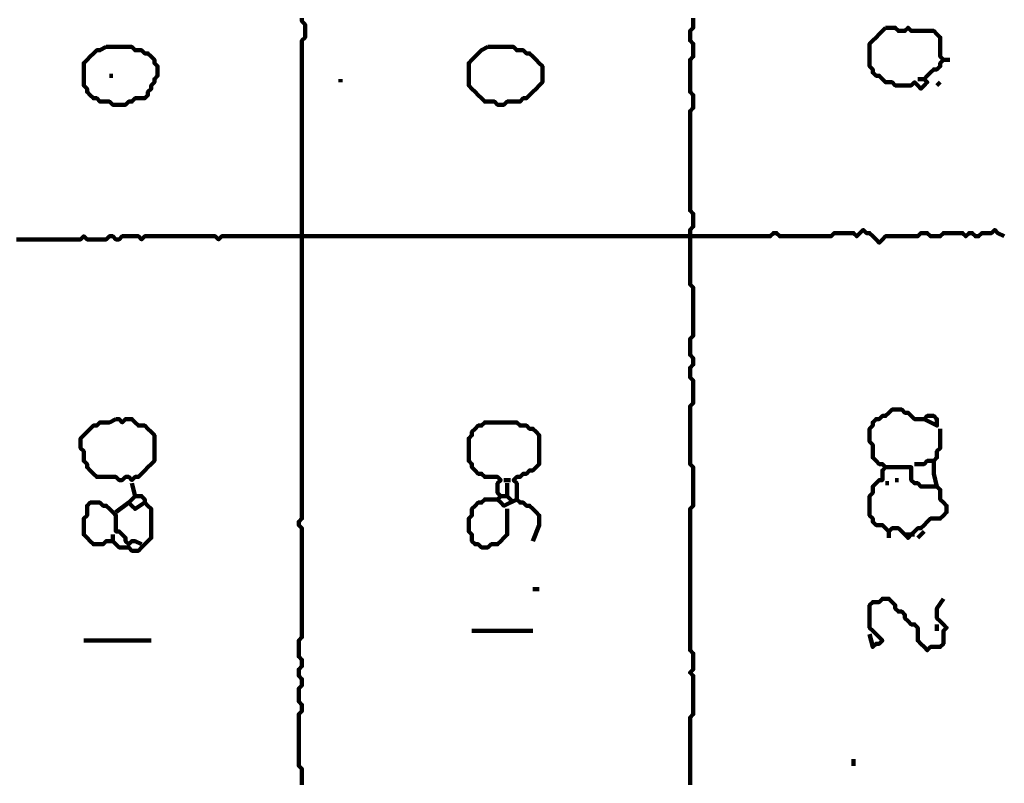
# Model space of a CAD drawing. Header units: metres. Extents: x 3221 to 4131, y 3282 to 4239.
# Tile 72 of 84: x 3333.5 to 3336.34, y 4227.19 to 4229.38. Entities that reach past the tile are written whole.
import ezdxf

# ---------------------------------------------------------------- set-up
doc = ezdxf.new("R2010")
doc.units = ezdxf.units.M
doc.layers.add('P', color=250, linetype='Continuous', lineweight=100)

msp = doc.modelspace()

# ---------------------------------------------------------------- linework, layer by layer
at = {"layer": 'P', "color": 0, "linetype": 'Continuous'}
for points in [[(3334.3138, 4229.3891), (3334.3138, 4229.3799), (3334.3231, 4229.3706), (3334.3231, 4229.3614), (3334.3231, 4229.3522), (3334.3231, 4229.343), (3334.3231, 4229.3337), (3334.3138, 4229.3245), (3334.3138, 4229.3153), (3334.3138, 4229.306), (3334.3138, 4229.2968), (3334.3138, 4229.2876), (3334.3138, 4229.2783), (3334.3138, 4229.2691), (3334.3138, 4229.2599), (3334.3138, 4229.2506), (3334.3138, 4229.2414), (3334.3138, 4229.2322), (3334.3138, 4229.223), (3334.3138, 4229.2137), (3334.3138, 4229.2045), (3334.3138, 4229.1953), (3334.3138, 4229.186), (3334.3138, 4229.1768), (3334.3138, 4229.1676), (3334.3138, 4229.1583), (3334.3138, 4229.1491), (3334.3138, 4229.1399), (3334.3138, 4229.1306), (3334.3138, 4229.1214), (3334.3138, 4229.1122), (3334.3138, 4229.103), (3334.3138, 4229.0937), (3334.3138, 4229.0845), (3334.3138, 4229.0753), (3334.3138, 4229.066), (3334.3138, 4229.0568), (3334.3138, 4229.0476), (3334.3138, 4229.0383), (3334.3138, 4229.0291), (3334.3138, 4229.0199), (3334.3138, 4229.0106), (3334.3138, 4229.0014), (3334.3138, 4228.9922), (3334.3138, 4228.983), (3334.3138, 4228.9737), (3334.3138, 4228.9645), (3334.3138, 4228.9553), (3334.3138, 4228.946), (3334.3138, 4228.9368), (3334.3138, 4228.9276), (3334.3138, 4228.9183), (3334.3138, 4228.9091), (3334.3138, 4228.8999), (3334.3138, 4228.8906), (3334.3138, 4228.8814), (3334.3138, 4228.8722), (3334.3138, 4228.863), (3334.3138, 4228.8537), (3334.3138, 4228.8445), (3334.3138, 4228.8353), (3334.3138, 4228.826), (3334.3138, 4228.8168), (3334.3138, 4228.8076), (3334.3138, 4228.7983), (3334.3138, 4228.7891), (3334.3138, 4228.7799), (3334.3138, 4228.7706), (3334.3138, 4228.7614), (3334.3138, 4228.7522), (3334.3138, 4228.743), (3334.3138, 4228.7337), (3334.3138, 4228.7245), (3334.3138, 4228.7153), (3334.3138, 4228.706), (3334.3138, 4228.6968), (3334.3138, 4228.6876), (3334.3138, 4228.6783), (3334.3138, 4228.6691), (3334.3138, 4228.6599), (3334.3138, 4228.6506), (3334.3138, 4228.6414), (3334.3138, 4228.6322), (3334.3138, 4228.623), (3334.3138, 4228.6137), (3334.3138, 4228.6045), (3334.3138, 4228.5953), (3334.3138, 4228.586), (3334.3138, 4228.5768), (3334.3138, 4228.5676), (3334.3138, 4228.5583), (3334.3138, 4228.5491), (3334.3138, 4228.5399), (3334.3138, 4228.5306), (3334.3138, 4228.5214), (3334.3138, 4228.5122), (3334.3138, 4228.503), (3334.3138, 4228.4937), (3334.3138, 4228.4845), (3334.3138, 4228.4753), (3334.3138, 4228.466), (3334.3138, 4228.4568), (3334.3138, 4228.4476), (3334.3138, 4228.4383), (3334.3138, 4228.4291), (3334.3138, 4228.4199), (3334.3138, 4228.4106), (3334.3138, 4228.4014), (3334.3138, 4228.3922), (3334.3138, 4228.383), (3334.3138, 4228.3737), (3334.3138, 4228.3645), (3334.3138, 4228.3553), (3334.3138, 4228.346), (3334.3138, 4228.3368), (3334.3138, 4228.3276), (3334.3138, 4228.3183), (3334.3138, 4228.3091), (3334.3138, 4228.2999), (3334.3138, 4228.2906), (3334.3138, 4228.2814), (3334.3138, 4228.2722), (3334.3138, 4228.263), (3334.3138, 4228.2537), (3334.3138, 4228.2445), (3334.3138, 4228.2353), (3334.3138, 4228.226), (3334.3138, 4228.2168), (3334.3138, 4228.2076), (3334.3138, 4228.1983), (3334.3138, 4228.1891), (3334.3138, 4228.1799), (3334.3138, 4228.1706), (3334.3138, 4228.1614), (3334.3138, 4228.1522), (3334.3138, 4228.143), (3334.3138, 4228.1337), (3334.3138, 4228.1245), (3334.3138, 4228.1153), (3334.3138, 4228.106), (3334.3138, 4228.0968), (3334.3138, 4228.0876), (3334.3138, 4228.0783), (3334.3138, 4228.0691), (3334.3138, 4228.0599), (3334.3138, 4228.0506), (3334.3138, 4228.0414), (3334.3138, 4228.0322), (3334.3138, 4228.023), (3334.3138, 4228.0137), (3334.3138, 4228.0045), (3334.3138, 4227.9953), (3334.3138, 4227.986), (3334.3138, 4227.9768), (3334.3138, 4227.9676), (3334.3138, 4227.9583), (3334.3138, 4227.9491), (3334.3046, 4227.9399), (3334.3046, 4227.9306), (3334.3138, 4227.9214), (3334.3138, 4227.9122), (3334.3138, 4227.903), (3334.3138, 4227.8937), (3334.3138, 4227.8845), (3334.3138, 4227.8753), (3334.3138, 4227.866), (3334.3138, 4227.8568), (3334.3138, 4227.8476), (3334.3138, 4227.8383), (3334.3138, 4227.8291), (3334.3138, 4227.8199), (3334.3138, 4227.8106), (3334.3138, 4227.8014), (3334.3138, 4227.7922), (3334.3138, 4227.783), (3334.3138, 4227.7737), (3334.3138, 4227.7645), (3334.3138, 4227.7553), (3334.3138, 4227.746), (3334.3138, 4227.7368), (3334.3138, 4227.7276), (3334.3138, 4227.7183), (3334.3138, 4227.7091), (3334.3138, 4227.6999), (3334.3138, 4227.6906), (3334.3138, 4227.6814), (3334.3138, 4227.6722), (3334.3138, 4227.663), (3334.3138, 4227.6537), (3334.3138, 4227.6445), (3334.3138, 4227.6353), (3334.3138, 4227.626), (3334.3138, 4227.6168), (3334.3138, 4227.6076), (3334.3046, 4227.5983), (3334.3046, 4227.5891), (3334.3046, 4227.5799), (3334.3046, 4227.5706), (3334.3046, 4227.5614), (3334.3046, 4227.5522), (3334.3138, 4227.543), (3334.3138, 4227.5337), (3334.3138, 4227.5245), (3334.3046, 4227.5153), (3334.3046, 4227.506), (3334.3046, 4227.4968), (3334.3138, 4227.4876), (3334.3138, 4227.4783), (3334.3138, 4227.4691), (3334.3046, 4227.4599), (3334.3046, 4227.4506), (3334.3046, 4227.4414), (3334.3046, 4227.4322), (3334.3046, 4227.423), (3334.3138, 4227.4137), (3334.3138, 4227.4045), (3334.3138, 4227.3953), (3334.3046, 4227.386), (3334.3046, 4227.3768), (3334.3046, 4227.3676), (3334.3046, 4227.3583), (3334.3046, 4227.3491), (3334.3046, 4227.3399), (3334.3046, 4227.3306), (3334.3046, 4227.3214), (3334.3046, 4227.3122), (3334.3046, 4227.303), (3334.3046, 4227.2937), (3334.3046, 4227.2845), (3334.3046, 4227.2753), (3334.3046, 4227.266), (3334.3046, 4227.2568), (3334.3046, 4227.2476), (3334.3046, 4227.2383), (3334.3138, 4227.2291), (3334.3138, 4227.2199), (3334.3138, 4227.2106), (3334.3138, 4227.2014), (3334.3138, 4227.1922), (3334.3138, 4227.183)], [(3335.4308, 4227.183), (3335.4308, 4227.1922), (3335.4308, 4227.2014), (3335.4308, 4227.2106), (3335.4308, 4227.2199), (3335.4308, 4227.2291), (3335.4308, 4227.2383), (3335.4308, 4227.2476), (3335.4308, 4227.2568), (3335.4308, 4227.266), (3335.4308, 4227.2753), (3335.4308, 4227.2845), (3335.4308, 4227.2937), (3335.4308, 4227.303), (3335.4308, 4227.3122), (3335.4308, 4227.3214), (3335.4308, 4227.3306), (3335.4308, 4227.3399), (3335.4308, 4227.3491), (3335.4308, 4227.3583), (3335.4308, 4227.3676), (3335.4308, 4227.3768), (3335.44, 4227.386), (3335.44, 4227.3953), (3335.44, 4227.4045), (3335.44, 4227.4137), (3335.44, 4227.423), (3335.44, 4227.4322), (3335.44, 4227.4414), (3335.44, 4227.4506), (3335.44, 4227.4599), (3335.44, 4227.4691), (3335.44, 4227.4783), (3335.44, 4227.4876), (3335.44, 4227.4968), (3335.4308, 4227.506), (3335.44, 4227.5153), (3335.44, 4227.5245), (3335.44, 4227.5337), (3335.44, 4227.543), (3335.44, 4227.5522), (3335.44, 4227.5614), (3335.4308, 4227.5706), (3335.4308, 4227.5799), (3335.4308, 4227.5891), (3335.4308, 4227.5983), (3335.4308, 4227.6076), (3335.4308, 4227.6168), (3335.4308, 4227.626), (3335.4308, 4227.6353), (3335.4308, 4227.6445), (3335.4308, 4227.6537), (3335.4308, 4227.663), (3335.4308, 4227.6722), (3335.4308, 4227.6814), (3335.4308, 4227.6906), (3335.4308, 4227.6999), (3335.4308, 4227.7091), (3335.4308, 4227.7183), (3335.4308, 4227.7276), (3335.4308, 4227.7368), (3335.4308, 4227.746), (3335.4308, 4227.7553), (3335.4308, 4227.7645), (3335.4308, 4227.7737), (3335.4308, 4227.783), (3335.4308, 4227.7922), (3335.4308, 4227.8014), (3335.4308, 4227.8106), (3335.4308, 4227.8199), (3335.4308, 4227.8291), (3335.4308, 4227.8383), (3335.4308, 4227.8476), (3335.4308, 4227.8568), (3335.4308, 4227.866), (3335.4308, 4227.8753), (3335.4308, 4227.8845), (3335.4308, 4227.8937), (3335.4308, 4227.903), (3335.4308, 4227.9122), (3335.4308, 4227.9214), (3335.4308, 4227.9306), (3335.4308, 4227.9399), (3335.4308, 4227.9491), (3335.4308, 4227.9583), (3335.4308, 4227.9676), (3335.4308, 4227.9768), (3335.44, 4227.986), (3335.44, 4227.9953), (3335.44, 4228.0045), (3335.44, 4228.0137), (3335.44, 4228.023), (3335.44, 4228.0322), (3335.44, 4228.0414), (3335.44, 4228.0506), (3335.44, 4228.0599), (3335.44, 4228.0691), (3335.44, 4228.0783), (3335.44, 4228.0876), (3335.44, 4228.0968), (3335.4308, 4228.106), (3335.4308, 4228.1153), (3335.4308, 4228.1245), (3335.4308, 4228.1337), (3335.4308, 4228.143), (3335.4308, 4228.1522), (3335.4308, 4228.1614), (3335.4308, 4228.1706), (3335.4308, 4228.1799), (3335.4308, 4228.1891), (3335.4308, 4228.1983), (3335.4308, 4228.2076), (3335.4308, 4228.2168), (3335.4308, 4228.226), (3335.4308, 4228.2353), (3335.4308, 4228.2445), (3335.4308, 4228.2537), (3335.4308, 4228.263), (3335.4308, 4228.2722), (3335.44, 4228.2814), (3335.44, 4228.2906), (3335.44, 4228.2999), (3335.44, 4228.3091), (3335.44, 4228.3183), (3335.44, 4228.3276), (3335.44, 4228.3368), (3335.44, 4228.346), (3335.4308, 4228.3553), (3335.4308, 4228.3645), (3335.4308, 4228.3737), (3335.4308, 4228.383), (3335.44, 4228.3922), (3335.44, 4228.4014), (3335.44, 4228.4106), (3335.4308, 4228.4199), (3335.4308, 4228.4291), (3335.4308, 4228.4383), (3335.4308, 4228.4476), (3335.4308, 4228.4568), (3335.4308, 4228.466), (3335.44, 4228.4753), (3335.44, 4228.4845), (3335.44, 4228.4937), (3335.44, 4228.503), (3335.44, 4228.5122), (3335.44, 4228.5214), (3335.44, 4228.5306), (3335.44, 4228.5399), (3335.44, 4228.5491), (3335.44, 4228.5583), (3335.44, 4228.5676), (3335.44, 4228.5768), (3335.44, 4228.586), (3335.44, 4228.5953), (3335.44, 4228.6045), (3335.44, 4228.6137), (3335.4308, 4228.623), (3335.4308, 4228.6322), (3335.4308, 4228.6414), (3335.4308, 4228.6506), (3335.4308, 4228.6599), (3335.4308, 4228.6691), (3335.4308, 4228.6783), (3335.4308, 4228.6876), (3335.4308, 4228.6968), (3335.4308, 4228.706), (3335.4308, 4228.7153), (3335.4308, 4228.7245), (3335.4308, 4228.7337), (3335.4308, 4228.743), (3335.4308, 4228.7522), (3335.4308, 4228.7614), (3335.4308, 4228.7706), (3335.4308, 4228.7799), (3335.44, 4228.7891), (3335.44, 4228.7983), (3335.44, 4228.8076), (3335.44, 4228.8168), (3335.44, 4228.826), (3335.4308, 4228.8353), (3335.4308, 4228.8445), (3335.4308, 4228.8537), (3335.4308, 4228.863), (3335.4308, 4228.8722), (3335.4308, 4228.8814), (3335.4308, 4228.8906), (3335.4308, 4228.8999), (3335.4308, 4228.9091), (3335.4308, 4228.9183), (3335.4308, 4228.9276), (3335.4308, 4228.9368), (3335.4308, 4228.946), (3335.4308, 4228.9553), (3335.4308, 4228.9645), (3335.4308, 4228.9737), (3335.4308, 4228.983), (3335.4308, 4228.9922), (3335.4308, 4229.0014), (3335.4308, 4229.0106), (3335.4308, 4229.0199), (3335.4308, 4229.0291), (3335.4308, 4229.0383), (3335.4308, 4229.0476), (3335.4308, 4229.0568), (3335.4308, 4229.066), (3335.4308, 4229.0753), (3335.4308, 4229.0845), (3335.4308, 4229.0937), (3335.4308, 4229.103), (3335.4308, 4229.1122), (3335.4308, 4229.1214), (3335.44, 4229.1306), (3335.44, 4229.1399), (3335.44, 4229.1491), (3335.44, 4229.1583), (3335.44, 4229.1676), (3335.4308, 4229.1768), (3335.4308, 4229.186), (3335.4308, 4229.1953), (3335.4308, 4229.2045), (3335.4308, 4229.2137), (3335.4308, 4229.223), (3335.4308, 4229.2322), (3335.4308, 4229.2414), (3335.4308, 4229.2506), (3335.4308, 4229.2599), (3335.4308, 4229.2691), (3335.44, 4229.2783), (3335.44, 4229.2876), (3335.44, 4229.2968), (3335.44, 4229.306), (3335.44, 4229.3153), (3335.4308, 4229.3245), (3335.4308, 4229.3337), (3335.4308, 4229.343), (3335.4308, 4229.3522), (3335.44, 4229.3614), (3335.44, 4229.3706), (3335.44, 4229.3799), (3335.44, 4229.3891)], [(3335.9938, 4229.3614), (3336.0031, 4229.3614), (3336.0123, 4229.3614), (3336.0215, 4229.3614), (3336.0308, 4229.3522), (3336.04, 4229.3522), (3336.0492, 4229.3522), (3336.0585, 4229.3614), (3336.0677, 4229.3522), (3336.0769, 4229.3522), (3336.0861, 4229.3522), (3336.0954, 4229.3522), (3336.1046, 4229.3522), (3336.1138, 4229.3522), (3336.1231, 4229.3522), (3336.1323, 4229.3522), (3336.1415, 4229.343), (3336.1508, 4229.3337), (3336.1508, 4229.3245), (3336.1508, 4229.3153), (3336.1508, 4229.306), (3336.1508, 4229.2968), (3336.1508, 4229.2876), (3336.1508, 4229.2783), (3336.16, 4229.2691), (3336.1508, 4229.2599), (3336.1508, 4229.2506), (3336.1415, 4229.2414), (3336.1323, 4229.2414), (3336.1231, 4229.2322), (3336.1138, 4229.223), (3336.1046, 4229.2137), (3336.1138, 4229.2045), (3336.1046, 4229.1953), (3336.0954, 4229.186), (3336.0861, 4229.1953), (3336.0769, 4229.2045), (3336.0677, 4229.1953), (3336.0585, 4229.1953), (3336.0492, 4229.1953), (3336.04, 4229.1953), (3336.0308, 4229.1953), (3336.0215, 4229.1953), (3336.0123, 4229.2045), (3336.0031, 4229.2045), (3335.9938, 4229.2045), (3335.9846, 4229.2137), (3335.9754, 4229.223), (3335.9661, 4229.223), (3335.9569, 4229.2322), (3335.9569, 4229.2414), (3335.9477, 4229.2506), (3335.9477, 4229.2599), (3335.9477, 4229.2691), (3335.9477, 4229.2783), (3335.9477, 4229.2876), (3335.9477, 4229.2968), (3335.9477, 4229.306), (3335.9477, 4229.3153), (3335.9569, 4229.3245), (3335.9661, 4229.3337), (3335.9754, 4229.343), (3335.9938, 4229.3614)], [(3333.7508, 4229.306), (3333.76, 4229.306), (3333.7692, 4229.306), (3333.7785, 4229.306), (3333.7877, 4229.306), (3333.7969, 4229.306), (3333.8061, 4229.306), (3333.8154, 4229.306), (3333.8246, 4229.306), (3333.8338, 4229.2968), (3333.8431, 4229.2968), (3333.8523, 4229.2968), (3333.8615, 4229.2876), (3333.8708, 4229.2876), (3333.88, 4229.2783), (3333.8892, 4229.2691), (3333.8892, 4229.2599), (3333.8985, 4229.2506), (3333.8985, 4229.2414), (3333.8985, 4229.2322), (3333.8985, 4229.223), (3333.8892, 4229.2137), (3333.8892, 4229.2045), (3333.88, 4229.1953), (3333.88, 4229.186), (3333.8708, 4229.1768), (3333.8708, 4229.1676), (3333.8615, 4229.1583), (3333.8523, 4229.1583), (3333.8431, 4229.1583), (3333.8338, 4229.1583), (3333.8246, 4229.1491), (3333.8154, 4229.1491), (3333.8061, 4229.1399), (3333.7969, 4229.1399), (3333.7877, 4229.1399), (3333.7785, 4229.1399), (3333.7692, 4229.1399), (3333.76, 4229.1491), (3333.7508, 4229.1491), (3333.7415, 4229.1491), (3333.7323, 4229.1491), (3333.7231, 4229.1583), (3333.7138, 4229.1583), (3333.7046, 4229.1676), (3333.6954, 4229.1768), (3333.6954, 4229.186), (3333.6861, 4229.1953), (3333.6861, 4229.2045), (3333.6861, 4229.2137), (3333.6861, 4229.223), (3333.6861, 4229.2322), (3333.6861, 4229.2414), (3333.6861, 4229.2506), (3333.6861, 4229.2599), (3333.6954, 4229.2691), (3333.7046, 4229.2783), (3333.7138, 4229.2876), (3333.7231, 4229.2968), (3333.7323, 4229.2968), (3333.7508, 4229.306)], [(3334.8492, 4229.306), (3334.8585, 4229.306), (3334.8677, 4229.306), (3334.8769, 4229.306), (3334.8861, 4229.306), (3334.8954, 4229.306), (3334.9046, 4229.306), (3334.9138, 4229.306), (3334.9231, 4229.306), (3334.9323, 4229.2968), (3334.9415, 4229.2968), (3334.9508, 4229.2968), (3334.96, 4229.2876), (3334.9692, 4229.2876), (3334.9785, 4229.2783), (3334.9877, 4229.2691), (3334.9969, 4229.2599), (3335.0061, 4229.2506), (3335.0061, 4229.2414), (3335.0061, 4229.2322), (3335.0061, 4229.223), (3335.0061, 4229.2137), (3335.0061, 4229.2045), (3334.9969, 4229.1953), (3334.9877, 4229.186), (3334.9785, 4229.1768), (3334.9692, 4229.1676), (3334.96, 4229.1583), (3334.9508, 4229.1583), (3334.9415, 4229.1491), (3334.9323, 4229.1491), (3334.9231, 4229.1491), (3334.9138, 4229.1491), (3334.9046, 4229.1491), (3334.8954, 4229.1399), (3334.8861, 4229.1399), (3334.8769, 4229.1399), (3334.8677, 4229.1491), (3334.8585, 4229.1491), (3334.8492, 4229.1491), (3334.84, 4229.1491), (3334.8308, 4229.1583), (3334.8215, 4229.1676), (3334.8123, 4229.1768), (3334.8031, 4229.186), (3334.7938, 4229.1953), (3334.7938, 4229.2045), (3334.7938, 4229.2137), (3334.7938, 4229.223), (3334.7938, 4229.2322), (3334.7938, 4229.2414), (3334.7938, 4229.2506), (3334.7938, 4229.2599), (3334.8031, 4229.2691), (3334.8123, 4229.2783), (3334.8215, 4229.2876), (3334.8308, 4229.2968), (3334.8492, 4229.306)], [(3336.16, 4229.2691), (3336.1785, 4229.2691)], [(3333.76, 4229.223), (3333.7692, 4229.223)], [(3334.4246, 4229.2137), (3334.4246, 4229.2045)], [(3336.0861, 4229.2137), (3336.1046, 4229.2137)], [(3336.1508, 4229.2045), (3336.1415, 4229.1953)], [(3333.4923, 4228.7522), (3333.5015, 4228.7522), (3333.5108, 4228.7522), (3333.52, 4228.7522), (3333.5292, 4228.7522), (3333.5385, 4228.7522), (3333.5477, 4228.7522), (3333.5569, 4228.7522), (3333.5661, 4228.7522), (3333.5754, 4228.7522), (3333.5846, 4228.7522), (3333.5938, 4228.7522), (3333.6031, 4228.7522), (3333.6123, 4228.7522), (3333.6215, 4228.7522), (3333.6308, 4228.7522), (3333.64, 4228.7522), (3333.6492, 4228.7522), (3333.6585, 4228.7522), (3333.6677, 4228.7522), (3333.6769, 4228.7522), (3333.6861, 4228.7614), (3333.6954, 4228.7522), (3333.7046, 4228.7522), (3333.7138, 4228.7522), (3333.7231, 4228.7522), (3333.7323, 4228.7522), (3333.7415, 4228.7522), (3333.7508, 4228.7522), (3333.76, 4228.7614), (3333.7692, 4228.7614), (3333.7785, 4228.7522), (3333.7877, 4228.7522), (3333.7969, 4228.7614), (3333.8061, 4228.7614), (3333.8154, 4228.7614), (3333.8246, 4228.7614), (3333.8338, 4228.7614), (3333.8431, 4228.7614), (3333.8523, 4228.7522), (3333.8615, 4228.7614), (3333.8708, 4228.7614), (3333.88, 4228.7614), (3333.8892, 4228.7614), (3333.8985, 4228.7614), (3333.9077, 4228.7614), (3333.9169, 4228.7614), (3333.9261, 4228.7614), (3333.9354, 4228.7614), (3333.9446, 4228.7614), (3333.9538, 4228.7614), (3333.9631, 4228.7614), (3333.9723, 4228.7614), (3333.9815, 4228.7614), (3333.9908, 4228.7614), (3334, 4228.7614), (3334.0092, 4228.7614), (3334.0185, 4228.7614), (3334.0277, 4228.7614), (3334.0369, 4228.7614), (3334.0461, 4228.7614), (3334.0554, 4228.7614), (3334.0646, 4228.7614), (3334.0738, 4228.7522), (3334.0831, 4228.7614), (3334.0923, 4228.7614), (3334.1015, 4228.7614), (3334.1108, 4228.7614), (3334.12, 4228.7614), (3334.1292, 4228.7614), (3334.1385, 4228.7614), (3334.1477, 4228.7614), (3334.1569, 4228.7614), (3334.1661, 4228.7614), (3334.1754, 4228.7614), (3334.1846, 4228.7614), (3334.1938, 4228.7614), (3334.2031, 4228.7614), (3334.2123, 4228.7614), (3334.2215, 4228.7614), (3334.2308, 4228.7614), (3334.24, 4228.7614), (3334.2492, 4228.7614), (3334.2585, 4228.7614), (3334.2677, 4228.7614), (3334.2769, 4228.7614), (3334.2861, 4228.7614), (3334.2954, 4228.7614), (3334.3046, 4228.7614), (3334.3138, 4228.7614), (3334.3231, 4228.7614), (3334.3323, 4228.7614), (3334.3415, 4228.7614), (3334.3508, 4228.7614), (3334.36, 4228.7614), (3334.3692, 4228.7614), (3334.3785, 4228.7614), (3334.3877, 4228.7614), (3334.3969, 4228.7614), (3334.4061, 4228.7614), (3334.4154, 4228.7614), (3334.4246, 4228.7614), (3334.4338, 4228.7614), (3334.4431, 4228.7614), (3334.4523, 4228.7614), (3334.4615, 4228.7614), (3334.4708, 4228.7614), (3334.48, 4228.7614), (3334.4892, 4228.7614), (3334.4985, 4228.7614), (3334.5077, 4228.7614), (3334.5169, 4228.7614), (3334.5261, 4228.7614), (3334.5354, 4228.7614), (3334.5446, 4228.7614), (3334.5538, 4228.7614), (3334.5631, 4228.7614), (3334.5723, 4228.7614), (3334.5815, 4228.7614), (3334.5908, 4228.7614), (3334.6, 4228.7614), (3334.6092, 4228.7614), (3334.6185, 4228.7614), (3334.6277, 4228.7614), (3334.6369, 4228.7614), (3334.6461, 4228.7614), (3334.6554, 4228.7614), (3334.6646, 4228.7614), (3334.6738, 4228.7614), (3334.6831, 4228.7614), (3334.6923, 4228.7614), (3334.7015, 4228.7614), (3334.7108, 4228.7614), (3334.72, 4228.7614), (3334.7292, 4228.7614), (3334.7385, 4228.7614), (3334.7477, 4228.7614), (3334.7569, 4228.7614), (3334.7661, 4228.7614), (3334.7754, 4228.7614), (3334.7846, 4228.7614), (3334.7938, 4228.7614), (3334.8031, 4228.7614), (3334.8123, 4228.7614), (3334.8215, 4228.7614), (3334.8308, 4228.7614), (3334.84, 4228.7614), (3334.8492, 4228.7614), (3334.8585, 4228.7614), (3334.8677, 4228.7614), (3334.8769, 4228.7614), (3334.8861, 4228.7614), (3334.8954, 4228.7614), (3334.9046, 4228.7614), (3334.9138, 4228.7614), (3334.9231, 4228.7614), (3334.9323, 4228.7614), (3334.9415, 4228.7614), (3334.9508, 4228.7614), (3334.96, 4228.7614), (3334.9692, 4228.7614), (3334.9785, 4228.7614), (3334.9877, 4228.7614), (3334.9969, 4228.7614), (3335.0061, 4228.7614), (3335.0154, 4228.7614), (3335.0246, 4228.7614), (3335.0338, 4228.7614), (3335.0431, 4228.7614), (3335.0523, 4228.7614), (3335.0615, 4228.7614), (3335.0708, 4228.7614), (3335.08, 4228.7614), (3335.0892, 4228.7614), (3335.0985, 4228.7614), (3335.1077, 4228.7614), (3335.1169, 4228.7614), (3335.1261, 4228.7614), (3335.1354, 4228.7614), (3335.1446, 4228.7614), (3335.1538, 4228.7614), (3335.1631, 4228.7614), (3335.1723, 4228.7614), (3335.1815, 4228.7614), (3335.1908, 4228.7614), (3335.2, 4228.7614), (3335.2092, 4228.7614), (3335.2185, 4228.7614), (3335.2277, 4228.7614), (3335.2369, 4228.7614), (3335.2461, 4228.7614), (3335.2554, 4228.7614), (3335.2646, 4228.7614), (3335.2738, 4228.7614), (3335.2831, 4228.7614), (3335.2923, 4228.7614), (3335.3015, 4228.7614), (3335.3108, 4228.7614), (3335.32, 4228.7614), (3335.3292, 4228.7614), (3335.3385, 4228.7614), (3335.3477, 4228.7614), (3335.3569, 4228.7614), (3335.3661, 4228.7614), (3335.3754, 4228.7614), (3335.3846, 4228.7614), (3335.3938, 4228.7614), (3335.4031, 4228.7614), (3335.4123, 4228.7614), (3335.4215, 4228.7614), (3335.4308, 4228.7614), (3335.44, 4228.7614), (3335.4492, 4228.7614), (3335.4585, 4228.7614), (3335.4677, 4228.7614), (3335.4769, 4228.7614), (3335.4861, 4228.7614), (3335.4954, 4228.7614), (3335.5046, 4228.7614), (3335.5138, 4228.7614), (3335.5231, 4228.7614), (3335.5323, 4228.7614), (3335.5415, 4228.7614), (3335.5508, 4228.7614), (3335.56, 4228.7614), (3335.5692, 4228.7614), (3335.5785, 4228.7614), (3335.5877, 4228.7614), (3335.5969, 4228.7614), (3335.6061, 4228.7614), (3335.6154, 4228.7614), (3335.6246, 4228.7614), (3335.6338, 4228.7614), (3335.6431, 4228.7614), (3335.6523, 4228.7614), (3335.6615, 4228.7614), (3335.6708, 4228.7706), (3335.68, 4228.7706), (3335.6892, 4228.7614), (3335.6985, 4228.7614), (3335.7077, 4228.7614), (3335.7169, 4228.7614), (3335.7261, 4228.7614), (3335.7354, 4228.7614), (3335.7446, 4228.7614), (3335.7538, 4228.7614), (3335.7631, 4228.7614), (3335.7723, 4228.7614), (3335.7815, 4228.7614), (3335.7908, 4228.7614), (3335.8, 4228.7614), (3335.8092, 4228.7614), (3335.8185, 4228.7614), (3335.8277, 4228.7614), (3335.8369, 4228.7614), (3335.8461, 4228.7706), (3335.8554, 4228.7706), (3335.8646, 4228.7706), (3335.8738, 4228.7706), (3335.8831, 4228.7706), (3335.8923, 4228.7706), (3335.9015, 4228.7706), (3335.9108, 4228.7614), (3335.92, 4228.7706), (3335.9292, 4228.7799), (3335.9385, 4228.7706), (3335.9477, 4228.7706), (3335.9569, 4228.7614), (3335.9661, 4228.7522), (3335.9754, 4228.743), (3335.9846, 4228.7522), (3335.9938, 4228.7614), (3336.0031, 4228.7614), (3336.0123, 4228.7614), (3336.0215, 4228.7614), (3336.0308, 4228.7614), (3336.04, 4228.7614), (3336.0492, 4228.7614), (3336.0585, 4228.7614), (3336.0677, 4228.7614), (3336.0769, 4228.7614), (3336.0861, 4228.7614), (3336.0954, 4228.7706), (3336.1046, 4228.7706), (3336.1138, 4228.7706), (3336.1231, 4228.7614), (3336.1323, 4228.7614), (3336.1415, 4228.7614), (3336.1508, 4228.7614), (3336.16, 4228.7706), (3336.1692, 4228.7706), (3336.1785, 4228.7706), (3336.1877, 4228.7706), (3336.1969, 4228.7706), (3336.2061, 4228.7706), (3336.2154, 4228.7706), (3336.2246, 4228.7614), (3336.2338, 4228.7706), (3336.2431, 4228.7706), (3336.2523, 4228.7614), (3336.2615, 4228.7614), (3336.2708, 4228.7706), (3336.28, 4228.7706), (3336.2892, 4228.7706), (3336.2985, 4228.7706), (3336.3077, 4228.7799), (3336.3169, 4228.7706), (3336.3354, 4228.7614)], [(3335.9938, 4228.0968), (3336.0308, 4228.0968), (3336.04, 4228.0968), (3336.0492, 4228.0968), (3336.0585, 4228.0968), (3336.0677, 4228.0968), (3336.0677, 4228.0876), (3336.0677, 4228.0783), (3336.0677, 4228.0691), (3336.0677, 4228.0599), (3336.0769, 4228.0506), (3336.0861, 4228.0506), (3336.0954, 4228.0414), (3336.1046, 4228.0414), (3336.1138, 4228.0414), (3336.1231, 4228.0414), (3336.1323, 4228.0414), (3336.1415, 4228.0414), (3336.1508, 4228.0322), (3336.1508, 4228.023), (3336.1508, 4228.0137), (3336.1508, 4228.0045), (3336.16, 4227.9953), (3336.1692, 4227.986), (3336.1692, 4227.9768), (3336.1692, 4227.9676), (3336.16, 4227.9583), (3336.1508, 4227.9491), (3336.1415, 4227.9491), (3336.1323, 4227.9491), (3336.1231, 4227.9491), (3336.1138, 4227.9399), (3336.1046, 4227.9306), (3336.0954, 4227.9214), (3336.0861, 4227.9214), (3336.0769, 4227.9122), (3336.0677, 4227.903), (3336.0585, 4227.8937), (3336.0492, 4227.903), (3336.04, 4227.9122), (3336.0308, 4227.9214), (3336.0215, 4227.9214), (3336.0123, 4227.9214), (3336.0031, 4227.9122), (3335.9938, 4227.9214), (3335.9846, 4227.9306), (3335.9754, 4227.9306), (3335.9661, 4227.9306), (3335.9569, 4227.9399), (3335.9569, 4227.9491), (3335.9477, 4227.9583), (3335.9477, 4227.9676), (3335.9477, 4227.9768), (3335.9477, 4227.986), (3335.9477, 4227.9953), (3335.9477, 4228.0045), (3335.9477, 4228.0137), (3335.9569, 4228.023), (3335.9569, 4228.0322), (3335.9569, 4228.0414), (3335.9661, 4228.0506), (3335.9754, 4228.0599), (3335.9846, 4228.0599), (3335.9846, 4228.0691), (3335.9846, 4228.0783), (3335.9846, 4228.0876), (3335.9938, 4228.0968), (3335.9846, 4228.106), (3335.9754, 4228.106), (3335.9661, 4228.1153), (3335.9569, 4228.1245), (3335.9569, 4228.1337), (3335.9569, 4228.143), (3335.9569, 4228.1522), (3335.9569, 4228.1614), (3335.9477, 4228.1706), (3335.9477, 4228.1799), (3335.9477, 4228.1891), (3335.9477, 4228.1983), (3335.9477, 4228.2076), (3335.9569, 4228.2168), (3335.9569, 4228.226), (3335.9661, 4228.2353), (3335.9754, 4228.2353), (3335.9846, 4228.2445), (3335.9938, 4228.2445), (3336.0031, 4228.2537), (3336.0123, 4228.263), (3336.0215, 4228.263), (3336.0308, 4228.263), (3336.04, 4228.263), (3336.0492, 4228.2537), (3336.0585, 4228.2537), (3336.0677, 4228.2445), (3336.0769, 4228.2353), (3336.0861, 4228.2353), (3336.0954, 4228.2353), (3336.1046, 4228.2353), (3336.1138, 4228.2445), (3336.1231, 4228.2445), (3336.1323, 4228.2445), (3336.1415, 4228.2353), (3336.1415, 4228.226), (3336.1415, 4228.2168), (3336.1046, 4228.2353)], [(3333.7785, 4228.2353), (3333.7877, 4228.2353), (3333.7969, 4228.226), (3333.8061, 4228.2353), (3333.8154, 4228.2353), (3333.8246, 4228.2353), (3333.8338, 4228.226), (3333.8431, 4228.2168), (3333.8523, 4228.2168), (3333.8615, 4228.2168), (3333.8708, 4228.2076), (3333.88, 4228.1983), (3333.8892, 4228.1891), (3333.8892, 4228.1799), (3333.8892, 4228.1706), (3333.8892, 4228.1614), (3333.8892, 4228.1522), (3333.8892, 4228.143), (3333.8892, 4228.1337), (3333.8892, 4228.1245), (3333.8892, 4228.1153), (3333.88, 4228.106), (3333.8708, 4228.0968), (3333.8615, 4228.0876), (3333.8523, 4228.0783), (3333.8431, 4228.0691), (3333.8338, 4228.0691), (3333.8246, 4228.0599), (3333.8154, 4228.0691), (3333.8061, 4228.0691), (3333.7969, 4228.0599), (3333.7877, 4228.0599), (3333.7785, 4228.0691), (3333.7692, 4228.0691), (3333.76, 4228.0691), (3333.7508, 4228.0691), (3333.7415, 4228.0691), (3333.7323, 4228.0691), (3333.7231, 4228.0691), (3333.7138, 4228.0783), (3333.7046, 4228.0876), (3333.6954, 4228.0968), (3333.6954, 4228.106), (3333.6861, 4228.1153), (3333.6861, 4228.1245), (3333.6861, 4228.1337), (3333.6861, 4228.143), (3333.6769, 4228.1522), (3333.6769, 4228.1614), (3333.6769, 4228.1706), (3333.6769, 4228.1799), (3333.6861, 4228.1891), (3333.6954, 4228.1983), (3333.7046, 4228.2076), (3333.7138, 4228.2168), (3333.7231, 4228.2168), (3333.7323, 4228.226), (3333.7415, 4228.226), (3333.7508, 4228.226), (3333.76, 4228.226), (3333.7785, 4228.2353)], [(3334.9323, 4228.0045), (3334.8954, 4227.986), (3334.8861, 4227.9953), (3334.8769, 4228.0045), (3334.8861, 4228.0137), (3334.8769, 4228.023), (3334.8769, 4228.0322), (3334.8769, 4228.0414), (3334.8769, 4228.0506), (3334.8861, 4228.0599), (3334.8769, 4228.0691), (3334.8677, 4228.0691), (3334.8585, 4228.0691), (3334.8492, 4228.0691), (3334.84, 4228.0691), (3334.8308, 4228.0783), (3334.8215, 4228.0783), (3334.8123, 4228.0876), (3334.8031, 4228.0968), (3334.8031, 4228.106), (3334.7938, 4228.1153), (3334.7938, 4228.1245), (3334.7938, 4228.1337), (3334.7938, 4228.143), (3334.7938, 4228.1522), (3334.7938, 4228.1614), (3334.7938, 4228.1706), (3334.7938, 4228.1799), (3334.8031, 4228.1891), (3334.8031, 4228.1983), (3334.8123, 4228.2076), (3334.8215, 4228.2168), (3334.8308, 4228.2168), (3334.84, 4228.226), (3334.8492, 4228.226), (3334.8585, 4228.226), (3334.8677, 4228.226), (3334.8769, 4228.226), (3334.8861, 4228.226), (3334.8954, 4228.226), (3334.9046, 4228.226), (3334.9138, 4228.226), (3334.9231, 4228.226), (3334.9323, 4228.226), (3334.9415, 4228.2168), (3334.9508, 4228.2168), (3334.96, 4228.2168), (3334.9692, 4228.2076), (3334.9785, 4228.2076), (3334.9877, 4228.1983), (3334.9969, 4228.1891), (3334.9969, 4228.1799), (3334.9969, 4228.1706), (3334.9969, 4228.1614), (3334.9969, 4228.1522), (3334.9969, 4228.143), (3334.9969, 4228.1337), (3334.9969, 4228.1245), (3334.9969, 4228.1153), (3334.9969, 4228.106), (3334.9877, 4228.0968), (3334.9785, 4228.0876), (3334.9692, 4228.0876), (3334.96, 4228.0783), (3334.9508, 4228.0783), (3334.9415, 4228.0691), (3334.9323, 4228.0691), (3334.9231, 4228.0599), (3334.9323, 4228.0506), (3334.9323, 4228.0414), (3334.9323, 4228.0322), (3334.9323, 4228.023), (3334.9323, 4228.0137), (3334.9323, 4228.0045), (3334.9415, 4227.9953), (3334.9508, 4227.9953), (3334.96, 4227.986), (3334.9692, 4227.986), (3334.9785, 4227.9768), (3334.9877, 4227.9676), (3334.9969, 4227.9583), (3334.9969, 4227.9491), (3334.9969, 4227.9399), (3334.9969, 4227.9306), (3334.9785, 4227.8845)], [(3336.1508, 4228.2076), (3336.1508, 4228.1706), (3336.1508, 4228.1614), (3336.1508, 4228.1522), (3336.1415, 4228.143), (3336.1415, 4228.1337), (3336.1415, 4228.1245), (3336.1323, 4228.1153), (3336.1323, 4228.106), (3336.1323, 4228.0968), (3336.1323, 4228.0876), (3336.1323, 4228.0783), (3336.1415, 4228.0414)], [(3336.0769, 4228.106), (3336.0954, 4228.106), (3336.1046, 4228.106), (3336.1138, 4228.1153), (3336.1323, 4228.1153)], [(3333.8246, 4228.0506), (3333.8338, 4228.0137), (3333.8431, 4228.0137), (3333.8523, 4228.0137), (3333.8615, 4228.0045), (3333.8615, 4227.9953), (3333.8708, 4227.986), (3333.88, 4227.9768), (3333.88, 4227.9676), (3333.88, 4227.9583), (3333.88, 4227.9491), (3333.88, 4227.9399), (3333.88, 4227.9306), (3333.88, 4227.9214), (3333.88, 4227.9122), (3333.88, 4227.903), (3333.88, 4227.8937), (3333.8708, 4227.8845), (3333.8615, 4227.8753), (3333.8523, 4227.866), (3333.8431, 4227.8568), (3333.8338, 4227.8568), (3333.8246, 4227.8568), (3333.8154, 4227.866), (3333.8061, 4227.866), (3333.7969, 4227.866), (3333.7877, 4227.866), (3333.7785, 4227.8753), (3333.7692, 4227.8845), (3333.76, 4227.8845), (3333.7508, 4227.8845), (3333.7415, 4227.8753), (3333.7323, 4227.8753), (3333.7231, 4227.8753), (3333.7138, 4227.8753), (3333.7046, 4227.8845), (3333.6954, 4227.8937), (3333.6861, 4227.903), (3333.6861, 4227.9122), (3333.6861, 4227.9214), (3333.6861, 4227.9306), (3333.6861, 4227.9399), (3333.6861, 4227.9491), (3333.6954, 4227.9583), (3333.6954, 4227.9676), (3333.6954, 4227.9768), (3333.6954, 4227.986), (3333.7046, 4227.9953), (3333.7138, 4227.9953), (3333.7231, 4227.9953), (3333.7323, 4227.9953), (3333.7415, 4227.986), (3333.7508, 4227.986), (3333.76, 4227.9768), (3333.7692, 4227.9676), (3333.7785, 4227.9583), (3333.7785, 4227.9491), (3333.7785, 4227.9399), (3333.7785, 4227.9306), (3333.7785, 4227.9214), (3333.7785, 4227.9122), (3333.7877, 4227.9122), (3333.7969, 4227.903), (3333.8061, 4227.8937), (3333.8061, 4227.8845), (3333.8154, 4227.8753), (3333.8246, 4227.8845), (3333.8338, 4227.8845), (3333.8523, 4227.8753)], [(3334.9046, 4228.0506), (3334.9046, 4228.0322), (3334.9046, 4228.023), (3334.9046, 4228.0137), (3334.8861, 4228.0137)], [(3334.8954, 4228.0599), (3334.9138, 4228.0599)], [(3335.9938, 4228.0506), (3336.0031, 4228.0506)], [(3336.0215, 4228.0599), (3336.0308, 4228.0599)], [(3333.8338, 4228.0137), (3333.8154, 4227.9953), (3333.8246, 4227.986), (3333.8338, 4227.9768), (3333.8615, 4227.9953)], [(3334.9046, 4228.0137), (3334.9231, 4227.9953)], [(3333.7785, 4227.9676), (3333.8154, 4227.9953)], [(3334.9046, 4227.9768), (3334.9046, 4227.9399), (3334.9046, 4227.9306), (3334.9046, 4227.9214), (3334.9046, 4227.9122), (3334.9046, 4227.903), (3334.8954, 4227.8937), (3334.8861, 4227.8845), (3334.8769, 4227.8753), (3334.8677, 4227.8753), (3334.8585, 4227.8753), (3334.8492, 4227.866), (3334.84, 4227.866), (3334.8308, 4227.866), (3334.8215, 4227.8753), (3334.8123, 4227.8753), (3334.8031, 4227.8845), (3334.8031, 4227.8937), (3334.8031, 4227.903), (3334.7938, 4227.9122), (3334.7938, 4227.9214), (3334.7938, 4227.9306), (3334.7938, 4227.9399), (3334.7938, 4227.9491), (3334.8031, 4227.9583), (3334.8031, 4227.9676), (3334.8031, 4227.9768), (3334.8123, 4227.986), (3334.8215, 4227.9953), (3334.8308, 4227.9953), (3334.84, 4228.0045), (3334.8492, 4228.0045), (3334.8769, 4228.0045)], [(3333.7692, 4227.903), (3333.7692, 4227.8845)], [(3336.0031, 4227.9122), (3336.0031, 4227.8937)], [(3336.0492, 4227.903), (3336.0769, 4227.903)], [(3336.1046, 4227.9122), (3336.0861, 4227.8937)], [(3334.9785, 4227.746), (3334.9969, 4227.746)], [(3335.9477, 4227.6168), (3335.9569, 4227.5799), (3335.9661, 4227.5891), (3335.9754, 4227.5891), (3335.9846, 4227.5983), (3335.9754, 4227.6076), (3335.9661, 4227.6168), (3335.9569, 4227.626), (3335.9477, 4227.6353), (3335.9477, 4227.6445), (3335.9477, 4227.6537), (3335.9477, 4227.663), (3335.9477, 4227.6722), (3335.9477, 4227.6814), (3335.9477, 4227.6906), (3335.9477, 4227.6999), (3335.9569, 4227.7091), (3335.9661, 4227.7091), (3335.9754, 4227.7091), (3335.9846, 4227.7183), (3335.9938, 4227.7183), (3336.0031, 4227.7183), (3336.0123, 4227.7091), (3336.0215, 4227.6999), (3336.0215, 4227.6906), (3336.0308, 4227.6814), (3336.04, 4227.6814), (3336.0492, 4227.6722), (3336.0492, 4227.663), (3336.0585, 4227.6537), (3336.0677, 4227.6445), (3336.0769, 4227.6445), (3336.0861, 4227.6353), (3336.0861, 4227.626), (3336.0861, 4227.6168), (3336.0861, 4227.6076), (3336.0861, 4227.5983), (3336.0954, 4227.5891), (3336.1046, 4227.5799), (3336.1138, 4227.5706), (3336.1231, 4227.5799), (3336.1323, 4227.5799), (3336.1415, 4227.5799), (3336.1508, 4227.5799), (3336.16, 4227.5891), (3336.16, 4227.5983), (3336.16, 4227.6076), (3336.16, 4227.6168), (3336.16, 4227.626), (3336.1692, 4227.6353), (3336.16, 4227.6445), (3336.1508, 4227.6537), (3336.1415, 4227.663), (3336.1415, 4227.6722), (3336.1415, 4227.6814), (3336.1415, 4227.6906), (3336.16, 4227.7183)], [(3334.8031, 4227.626), (3334.84, 4227.626), (3334.8492, 4227.626), (3334.8585, 4227.626), (3334.8677, 4227.626), (3334.8769, 4227.626), (3334.8861, 4227.626), (3334.8954, 4227.626), (3334.9046, 4227.626), (3334.9138, 4227.626), (3334.9231, 4227.626), (3334.9323, 4227.626), (3334.9785, 4227.626)], [(3336.1415, 4227.6445), (3336.1415, 4227.626)], [(3333.6861, 4227.5983), (3333.7231, 4227.5983), (3333.7323, 4227.5983), (3333.7415, 4227.5983), (3333.7508, 4227.5983), (3333.76, 4227.5983), (3333.7692, 4227.5983), (3333.7785, 4227.5983), (3333.7877, 4227.5983), (3333.7969, 4227.5983), (3333.8061, 4227.5983), (3333.8154, 4227.5983), (3333.8246, 4227.5983), (3333.8338, 4227.5983), (3333.8431, 4227.5983), (3333.8523, 4227.5983), (3333.88, 4227.5983)], [(3335.9015, 4227.2568), (3335.9015, 4227.2383)]]:
    msp.add_lwpolyline(points, dxfattribs=at)

doc.saveas('drawing.dxf')
